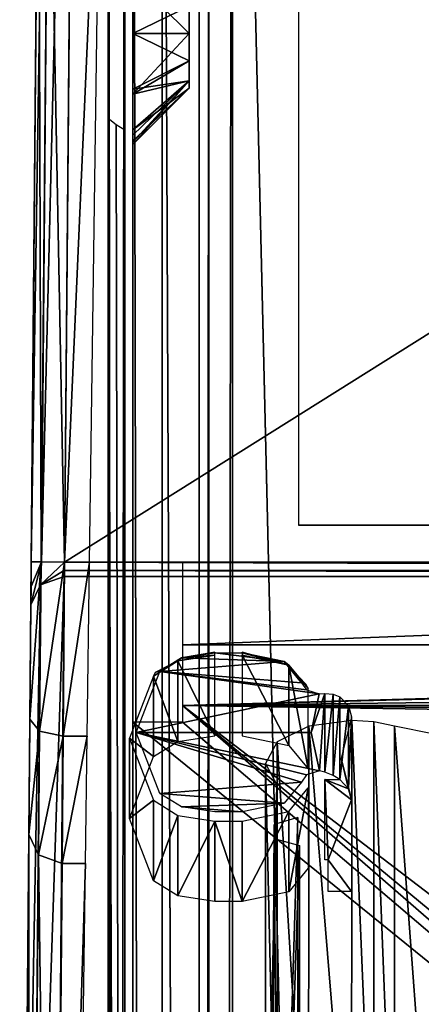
# Model space of a CAD drawing. Header units: millimetres. Extents: x -52 to 137, y -253 to 253.
# Tile 107 of 119: x -37 to -25, y 188 to 218. Entities that reach past the tile are written whole.
import ezdxf

# ---------------------------------------------------------------- set-up
doc = ezdxf.new("R2010")
doc.units = ezdxf.units.MM
doc.header["$LTSCALE"] = 65.185185
for name, color, linetype in [('105', 7, 'CONTINUOUS'), ('106', 7, 'CONTINUOUS'), ('107', 7, 'CONTINUOUS'), ('110', 7, 'CONTINUOUS'), ('111', 7, 'CONTINUOUS'), ('112', 7, 'CONTINUOUS'), ('113', 7, 'CONTINUOUS'), ('118', 7, 'CONTINUOUS'), ('119', 7, 'CONTINUOUS'), ('1215', 7, 'CONTINUOUS'), ('1216', 7, 'CONTINUOUS'), ('1217', 7, 'CONTINUOUS'), ('1218', 7, 'CONTINUOUS'), ('1219', 7, 'CONTINUOUS'), ('1220', 7, 'CONTINUOUS'), ('1221', 7, 'CONTINUOUS'), ('1225', 7, 'CONTINUOUS'), ('1233', 7, 'CONTINUOUS'), ('1234', 7, 'CONTINUOUS'), ('1235', 7, 'CONTINUOUS'), ('1236', 7, 'CONTINUOUS'), ('1237', 7, 'CONTINUOUS'), ('1238', 7, 'CONTINUOUS'), ('1239', 7, 'CONTINUOUS'), ('1240', 7, 'CONTINUOUS'), ('1241', 7, 'CONTINUOUS'), ('1245', 7, 'CONTINUOUS'), ('1247', 7, 'CONTINUOUS'), ('1248', 7, 'CONTINUOUS'), ('1249', 7, 'CONTINUOUS'), ('1250', 7, 'CONTINUOUS'), ('1253', 7, 'CONTINUOUS'), ('330', 7, 'CONTINUOUS'), ('53', 7, 'CONTINUOUS'), ('54', 7, 'CONTINUOUS'), ('55', 7, 'CONTINUOUS'), ('654', 7, 'CONTINUOUS'), ('657', 7, 'CONTINUOUS'), ('77', 7, 'CONTINUOUS'), ('80', 7, 'CONTINUOUS'), ('81', 7, 'CONTINUOUS'), ('82', 7, 'CONTINUOUS'), ('863', 7, 'CONTINUOUS'), ('864', 7, 'CONTINUOUS'), ('865', 7, 'CONTINUOUS'), ('866', 7, 'CONTINUOUS'), ('867', 7, 'CONTINUOUS'), ('868', 7, 'CONTINUOUS'), ('869', 7, 'CONTINUOUS'), ('870', 7, 'CONTINUOUS'), ('871', 7, 'CONTINUOUS'), ('872', 7, 'CONTINUOUS'), ('873', 7, 'CONTINUOUS'), ('895', 7, 'CONTINUOUS'), ('896', 7, 'CONTINUOUS')]:
    doc.layers.add(name, color=color, linetype=linetype)

msp = doc.modelspace()

# ---------------------------------------------------------------- linework, layer by layer
at = {"layer": '105', "color": 7, "linetype": 'Continuous'}
for points in [[(-35.579, 201.115, -70.213), (35.579, 201.115, -70.213), (-35.828, 172.623, -119.563), (-35.579, 201.115, -70.213)], [(35.579, 201.115, -70.213), (35.828, 172.623, -119.563), (-35.828, 172.623, -119.563), (35.579, 201.115, -70.213)]]:
    msp.add_3dface(points, dxfattribs=at)
at = {"layer": '106', "color": 7, "linetype": 'Continuous'}
for points in [[(-36.579, 200.258, -69.713), (-36.291, 200.858, -70.062), (-36.828, 171.765, -119.063), (-36.579, 200.258, -69.713)], [(-36.828, 171.765, -119.063), (-36.291, 200.858, -70.062), (-36.535, 172.37, -119.414), (-36.828, 171.765, -119.063)], [(-36.291, 200.858, -70.062), (-35.579, 201.115, -70.213), (-36.535, 172.37, -119.414), (-36.291, 200.858, -70.062)], [(-35.579, 201.115, -70.213), (-35.828, 172.623, -119.563), (-36.535, 172.37, -119.414), (-35.579, 201.115, -70.213)]]:
    msp.add_3dface(points, dxfattribs=at)
at = {"layer": '107', "color": 7, "linetype": 'Continuous'}
for points in [[(-36.18, 245.958, -68.963), (-36.568, 201.557, -68.963), (-36.322, 229.757, -60.16), (-36.18, 245.958, -68.963)], [(-36.322, 229.757, -60.16), (-36.568, 201.557, -68.963), (-36.348, 226.758, -60.963), (-36.322, 229.757, -60.16)], [(-36.348, 226.758, -60.963), (-36.568, 201.557, -68.963), (-36.568, 201.557, -60.963), (-36.348, 226.758, -60.963)], [(-36.568, 201.557, -60.963), (-36.579, 200.258, -69.713), (-36.609, 196.807, -62.236), (-36.568, 201.557, -60.963)], [(-36.574, 200.807, -69.165), (-36.579, 200.258, -69.713), (-36.568, 201.557, -60.963), (-36.574, 200.807, -69.165)], [(-36.568, 201.557, -68.963), (-36.574, 200.807, -69.165), (-36.568, 201.557, -60.963), (-36.568, 201.557, -68.963)], [(-36.579, 200.258, -69.713), (-36.828, 171.765, -119.063), (-36.609, 196.807, -62.236), (-36.579, 200.258, -69.713)], [(-36.609, 196.807, -62.236), (-36.828, 171.765, -119.063), (-36.64, 193.329, -65.713), (-36.609, 196.807, -62.236)], [(-36.918, 161.373, -121.063), (-36.64, 193.329, -65.713), (-36.858, 168.301, -121.063), (-36.918, 161.373, -121.063)], [(-36.858, 168.301, -121.063), (-36.64, 193.329, -65.713), (-36.841, 170.301, -120.526), (-36.858, 168.301, -121.063)], [(-36.64, 193.329, -65.713), (-36.828, 171.765, -119.063), (-36.841, 170.301, -120.526), (-36.64, 193.329, -65.713)]]:
    msp.add_3dface(points, dxfattribs=at)
at = {"layer": '110', "color": 7, "linetype": 'Continuous'}
for points in [[(-36.348, 226.758, -60.963), (-36.568, 201.557, -60.963), (-36.272, 201.554, -60.254), (-36.348, 226.758, -60.963)], [(-36.044, 226.755, -60.246), (-36.348, 226.758, -60.963), (-36.272, 201.554, -60.254), (-36.044, 226.755, -60.246)], [(-35.568, 201.548, -59.963), (-36.044, 226.755, -60.246), (-36.272, 201.554, -60.254), (-35.568, 201.548, -59.963)], [(-35.348, 226.749, -59.963), (-36.044, 226.755, -60.246), (-35.568, 201.548, -59.963), (-35.348, 226.749, -59.963)]]:
    msp.add_3dface(points, dxfattribs=at)
at = {"layer": '111', "color": 7, "linetype": 'Continuous'}
for points in [[(-35.348, 226.749, -59.963), (-35.568, 201.548, -59.963), (-34.457, 226.749, -59.963), (-35.348, 226.749, -59.963)], [(-34.457, 226.749, -59.963), (-35.568, 201.548, -59.963), (-34.809, 201.548, -59.963), (-34.457, 226.749, -59.963)]]:
    msp.add_3dface(points, dxfattribs=at)
at = {"layer": '112', "color": 7, "linetype": 'Continuous'}
for points in [[(-34.809, 201.548, -59.963), (-35.568, 201.548, -59.963), (-35.609, 196.298, -61.37), (-34.809, 201.548, -59.963)], [(-34.878, 196.298, -61.37), (-34.809, 201.548, -59.963), (-35.609, 196.298, -61.37), (-34.878, 196.298, -61.37)], [(-34.929, 192.455, -65.213), (-34.878, 196.298, -61.37), (-35.64, 192.455, -65.213), (-34.929, 192.455, -65.213)], [(-35.64, 192.455, -65.213), (-34.878, 196.298, -61.37), (-35.609, 196.298, -61.37), (-35.64, 192.455, -65.213)]]:
    msp.add_3dface(points, dxfattribs=at)
at = {"layer": '113', "color": 7, "linetype": 'Continuous'}
for points in [[(-34.929, 192.455, -65.213), (-35.64, 192.455, -65.213), (-35.918, 160.498, -120.563), (-34.929, 192.455, -65.213)], [(-35.356, 161.942, -118.063), (-34.929, 192.455, -65.213), (-35.918, 160.498, -120.563), (-35.356, 161.942, -118.063)]]:
    msp.add_3dface(points, dxfattribs=at)
at = {"layer": '118', "color": 7, "linetype": 'Continuous'}
for points in [[(-36.64, 193.329, -65.713), (-36.918, 161.373, -121.063), (-36.628, 160.755, -120.708), (-36.64, 193.329, -65.713)], [(-36.64, 193.329, -65.713), (-36.628, 160.755, -120.708), (-36.349, 192.712, -65.358), (-36.64, 193.329, -65.713)], [(-36.628, 160.755, -120.708), (-35.918, 160.498, -120.563), (-36.349, 192.712, -65.358), (-36.628, 160.755, -120.708)], [(-35.918, 160.498, -120.563), (-35.64, 192.455, -65.213), (-36.349, 192.712, -65.358), (-35.918, 160.498, -120.563)]]:
    msp.add_3dface(points, dxfattribs=at)
at = {"layer": '119', "color": 7, "linetype": 'Continuous'}
for points in [[(-36.568, 201.557, -60.963), (-36.609, 196.807, -62.236), (-36.272, 201.554, -60.254), (-36.568, 201.557, -60.963)], [(-36.272, 201.554, -60.254), (-36.609, 196.807, -62.236), (-36.317, 196.449, -61.621), (-36.272, 201.554, -60.254)], [(-35.568, 201.548, -59.963), (-36.272, 201.554, -60.254), (-36.317, 196.449, -61.621), (-35.568, 201.548, -59.963)], [(-35.609, 196.298, -61.37), (-35.568, 201.548, -59.963), (-36.317, 196.449, -61.621), (-35.609, 196.298, -61.37)], [(-36.609, 196.807, -62.236), (-36.64, 193.329, -65.713), (-36.317, 196.449, -61.621), (-36.609, 196.807, -62.236)], [(-36.64, 193.329, -65.713), (-36.349, 192.712, -65.358), (-36.317, 196.449, -61.621), (-36.64, 193.329, -65.713)], [(-36.349, 192.712, -65.358), (-35.609, 196.298, -61.37), (-36.317, 196.449, -61.621), (-36.349, 192.712, -65.358)], [(-35.64, 192.455, -65.213), (-35.609, 196.298, -61.37), (-36.349, 192.712, -65.358), (-35.64, 192.455, -65.213)]]:
    msp.add_3dface(points, dxfattribs=at)
at = {"layer": '1215', "linetype": 'Continuous'}
for points in [[(-17.399, -247.5, 41.044), (-17.399, 247.5, 41.044), (-30.5, -247.5, 41.044), (-17.399, -247.5, 41.044)], [(-30.5, -247.5, 41.044), (-17.399, 247.5, 41.044), (-30.5, 247.5, 41.044), (-30.5, -247.5, 41.044)]]:
    msp.add_3dface(points, dxfattribs=at)
at = {"layer": '1216', "linetype": 'Continuous'}
for points in [[(-33.5, -247.5, 38.044), (-32.621, -247.5, 40.166), (-33.5, 247.5, 38.044), (-33.5, -247.5, 38.044)], [(-33.5, 247.5, 38.044), (-32.621, -247.5, 40.166), (-32.621, 247.5, 40.166), (-33.5, 247.5, 38.044)], [(-30.5, -247.5, 41.044), (-30.5, 247.5, 41.044), (-32.621, 247.5, 40.166), (-30.5, -247.5, 41.044)], [(-32.621, -247.5, 40.166), (-30.5, -247.5, 41.044), (-32.621, 247.5, 40.166), (-32.621, -247.5, 40.166)]]:
    msp.add_3dface(points, dxfattribs=at)
at = {"layer": '1217', "linetype": 'Continuous'}
for points in [[(-33.5, -247.5, 38.044), (-33.5, 247.5, 38.044), (-33.5, -247.5, 36.544), (-33.5, -247.5, 38.044)], [(-33.5, -247.5, 36.544), (-33.5, 247.5, 38.044), (-33.5, 247.5, 36.544), (-33.5, -247.5, 36.544)]]:
    msp.add_3dface(points, dxfattribs=at)
at = {"layer": '1218', "linetype": 'Continuous'}
for points in [[(-33.5, 247.5, 30.544), (-33.5, -247.5, 30.544), (-33.5, 247.5, 33.544), (-33.5, 247.5, 30.544)], [(-33.5, 247.5, 33.544), (-33.5, -247.5, 30.544), (-33.5, -247.5, 33.544), (-33.5, 247.5, 33.544)]]:
    msp.add_3dface(points, dxfattribs=at)
at = {"layer": '1219', "linetype": 'Continuous'}
for points in [[(-33.5, 247.5, 24.544), (-33.5, -247.5, 24.544), (-33.5, 247.5, 27.544), (-33.5, 247.5, 24.544)], [(-33.5, 247.5, 27.544), (-33.5, -247.5, 24.544), (-33.5, -247.5, 27.544), (-33.5, 247.5, 27.544)]]:
    msp.add_3dface(points, dxfattribs=at)
at = {"layer": '1220', "linetype": 'Continuous'}
for points in [[(-33.5, 247.5, 18.544), (-33.5, -247.5, 18.544), (-33.5, 247.5, 21.544), (-33.5, 247.5, 18.544)], [(-33.5, 247.5, 21.544), (-33.5, -247.5, 18.544), (-33.5, -247.5, 21.544), (-33.5, 247.5, 21.544)]]:
    msp.add_3dface(points, dxfattribs=at)
at = {"layer": '1221', "linetype": 'Continuous'}
for points in [[(-33.5, -247.5, 9.544), (-33.5, 247.5, 9.544), (-33.5, -247.5, 5.784), (-33.5, -247.5, 9.544)], [(-33.5, -247.5, 5.784), (-33.5, 247.5, 9.544), (-33.5, 247.5, 5.784), (-33.5, -247.5, 5.784)]]:
    msp.add_3dface(points, dxfattribs=at)
at = {"layer": '1225', "linetype": 'Continuous'}
for points in [[(-33.5, 214.262, 14.743), (-33.5, 75.85, 13.884), (-33.5, 214.59, 15.544), (-33.5, 214.262, 14.743)], [(-33.5, 214.59, 15.544), (-33.5, 75.85, 13.884), (-33.5, 75.738, 14.743), (-33.5, 214.59, 15.544)], [(-33.5, 75.41, 15.544), (-33.5, 214.59, 15.544), (-33.5, 75.738, 14.743), (-33.5, 75.41, 15.544)], [(-33.5, 214.43, 12.544), (-33.5, 75.57, 12.544), (-33.5, 214.221, 13.2), (-33.5, 214.43, 12.544)], [(-33.5, 214.15, 13.884), (-33.5, 75.85, 13.884), (-33.5, 214.262, 14.743), (-33.5, 214.15, 13.884)], [(-33.5, 214.221, 13.2), (-33.5, 75.57, 12.544), (-33.5, 214.15, 13.884), (-33.5, 214.221, 13.2)], [(-33.5, 75.57, 12.544), (-33.5, 75.779, 13.2), (-33.5, 214.15, 13.884), (-33.5, 75.57, 12.544)], [(-33.5, 75.779, 13.2), (-33.5, 75.85, 13.884), (-33.5, 214.15, 13.884), (-33.5, 75.779, 13.2)]]:
    msp.add_3dface(points, dxfattribs=at)
at = {"layer": '1233', "linetype": 'Continuous'}
for points in [[(-33.5, 219.335, 11.082), (-33.5, 217.5, 10.534), (-31.8, 218.325, 12.455), (-33.5, 219.335, 11.082)], [(-31.8, 218.325, 12.455), (-33.5, 217.5, 10.534), (-31.8, 217.5, 12.234), (-31.8, 218.325, 12.455)], [(-33.5, 217.5, 10.534), (-33.5, 215.665, 11.082), (-31.8, 217.5, 12.234), (-33.5, 217.5, 10.534)], [(-31.8, 217.5, 12.234), (-33.5, 215.665, 11.082), (-31.8, 216.675, 12.455), (-31.8, 217.5, 12.234)], [(-31.8, 216.675, 12.455), (-33.5, 215.665, 11.082), (-31.8, 216.071, 13.059), (-31.8, 216.675, 12.455)], [(-33.5, 214.43, 12.544), (-33.5, 214.221, 13.2), (-31.8, 216.071, 13.059), (-33.5, 214.43, 12.544)], [(-33.5, 215.665, 11.082), (-33.5, 214.43, 12.544), (-31.8, 216.071, 13.059), (-33.5, 215.665, 11.082)], [(-33.5, 214.221, 13.2), (-33.5, 214.15, 13.884), (-31.8, 216.071, 13.059), (-33.5, 214.221, 13.2)], [(-31.8, 216.071, 13.059), (-33.5, 214.15, 13.884), (-31.8, 215.85, 13.884), (-31.8, 216.071, 13.059)]]:
    msp.add_3dface(points, dxfattribs=at)
at = {"layer": '1234', "linetype": 'Continuous'}
for points in [[(-33.5, 217.5, 17.234), (-33.5, 219.182, 16.781), (-31.8, 217.5, 15.534), (-33.5, 217.5, 17.234)], [(-31.8, 217.5, 15.534), (-33.5, 219.182, 16.781), (-31.8, 218.325, 15.313), (-31.8, 217.5, 15.534)], [(-33.5, 215.818, 16.781), (-33.5, 217.5, 17.234), (-31.8, 216.675, 15.313), (-33.5, 215.818, 16.781)], [(-31.8, 216.675, 15.313), (-33.5, 217.5, 17.234), (-31.8, 217.5, 15.534), (-31.8, 216.675, 15.313)], [(-31.8, 216.071, 14.709), (-33.5, 215.818, 16.781), (-31.8, 216.675, 15.313), (-31.8, 216.071, 14.709)], [(-31.8, 215.85, 13.884), (-33.5, 214.59, 15.544), (-31.8, 216.071, 14.709), (-31.8, 215.85, 13.884)], [(-33.5, 214.59, 15.544), (-33.5, 215.818, 16.781), (-31.8, 216.071, 14.709), (-33.5, 214.59, 15.544)], [(-33.5, 214.15, 13.884), (-33.5, 214.262, 14.743), (-31.8, 215.85, 13.884), (-33.5, 214.15, 13.884)], [(-33.5, 214.262, 14.743), (-33.5, 214.59, 15.544), (-31.8, 215.85, 13.884), (-33.5, 214.262, 14.743)]]:
    msp.add_3dface(points, dxfattribs=at)
at = {"layer": '1235', "linetype": 'Continuous'}
for points in [[(-34.25, -247.5, 36.044), (-34.25, 247.5, 36.044), (-34.25, -247.5, 34.044), (-34.25, -247.5, 36.044)], [(-34.25, -247.5, 34.044), (-34.25, 247.5, 36.044), (-34.25, 247.5, 34.044), (-34.25, -247.5, 34.044)]]:
    msp.add_3dface(points, dxfattribs=at)
at = {"layer": '1236', "linetype": 'Continuous'}
for points in [[(-33.75, 247.5, 30.544), (-34.25, 247.5, 30.044), (-34.25, -247.5, 30.044), (-33.75, 247.5, 30.544)], [(-33.75, -247.5, 30.544), (-33.75, 247.5, 30.544), (-34.25, -247.5, 30.044), (-33.75, -247.5, 30.544)]]:
    msp.add_3dface(points, dxfattribs=at)
at = {"layer": '1237', "linetype": 'Continuous'}
for points in [[(-34.25, -247.5, 30.044), (-34.25, 247.5, 30.044), (-34.25, -247.5, 28.044), (-34.25, -247.5, 30.044)], [(-34.25, 247.5, 30.044), (-34.25, 247.5, 28.044), (-34.25, -247.5, 28.044), (-34.25, 247.5, 30.044)]]:
    msp.add_3dface(points, dxfattribs=at)
at = {"layer": '1238', "linetype": 'Continuous'}
for points in [[(-34.25, -247.5, 28.044), (-34.25, 247.5, 28.044), (-33.75, -247.5, 27.544), (-34.25, -247.5, 28.044)], [(-33.75, -247.5, 27.544), (-34.25, 247.5, 28.044), (-33.75, 247.5, 27.544), (-33.75, -247.5, 27.544)]]:
    msp.add_3dface(points, dxfattribs=at)
at = {"layer": '1239', "linetype": 'Continuous'}
for points in [[(-34.25, 247.5, 22.044), (-34.25, -247.5, 22.044), (-34.25, 247.5, 24.044), (-34.25, 247.5, 22.044)], [(-34.25, 247.5, 24.044), (-34.25, -247.5, 22.044), (-34.25, -247.5, 24.044), (-34.25, 247.5, 24.044)]]:
    msp.add_3dface(points, dxfattribs=at)
at = {"layer": '1240', "linetype": 'Continuous'}
for points in [[(-33.75, 247.5, 18.544), (-34.25, 247.5, 18.044), (-34.25, -247.5, 18.044), (-33.75, 247.5, 18.544)], [(-33.75, -247.5, 18.544), (-33.75, 247.5, 18.544), (-34.25, -247.5, 18.044), (-33.75, -247.5, 18.544)]]:
    msp.add_3dface(points, dxfattribs=at)
at = {"layer": '1241', "linetype": 'Continuous'}
for points in [[(-34.25, -247.5, 18.044), (-34.25, 247.5, 18.044), (-34.25, -217.5, 17.234), (-34.25, -247.5, 18.044)], [(-34.25, 247.5, 18.044), (-34.25, -72.5, 17.234), (-34.25, -217.5, 17.234), (-34.25, 247.5, 18.044)], [(-34.25, -72.5, 17.234), (-34.25, 247.5, 18.044), (-34.25, -71.088, 16.922), (-34.25, -72.5, 17.234)], [(-34.25, -71.088, 16.922), (-34.25, 247.5, 18.044), (-34.25, 72.5, 17.234), (-34.25, -71.088, 16.922)], [(-34.25, 72.5, 17.234), (-34.25, 247.5, 18.044), (-34.25, 73.912, 16.922), (-34.25, 72.5, 17.234)], [(-34.25, 73.912, 16.922), (-34.25, 247.5, 18.044), (-34.25, 75.061, 16.044), (-34.25, 73.912, 16.922)], [(-34.25, 75.061, 16.044), (-34.25, 247.5, 18.044), (-34.25, 217.5, 17.234), (-34.25, 75.061, 16.044)], [(-34.25, 217.5, 17.234), (-34.25, 247.5, 18.044), (-34.25, 218.912, 16.922), (-34.25, 217.5, 17.234)], [(-34.25, 216.088, 16.922), (-34.25, 75.061, 16.044), (-34.25, 217.5, 17.234), (-34.25, 216.088, 16.922)], [(-34.25, 214.939, 16.044), (-34.25, 75.061, 16.044), (-34.25, 216.088, 16.922), (-34.25, 214.939, 16.044)]]:
    msp.add_3dface(points, dxfattribs=at)
at = {"layer": '1245', "linetype": 'Continuous'}
for points in [[(-34.25, 75.061, 16.044), (-34.25, 214.939, 16.044), (-34.009, 75.246, 15.803), (-34.25, 75.061, 16.044)], [(-34.009, 75.246, 15.803), (-34.25, 214.939, 16.044), (-33.75, 75.41, 15.544), (-34.009, 75.246, 15.803)], [(-33.75, 75.41, 15.544), (-34.25, 214.939, 16.044), (-34.009, 214.754, 15.803), (-33.75, 75.41, 15.544)], [(-33.75, 214.59, 15.544), (-33.75, 75.41, 15.544), (-34.009, 214.754, 15.803), (-33.75, 214.59, 15.544)]]:
    msp.add_3dface(points, dxfattribs=at)
at = {"layer": '1247', "linetype": 'Continuous'}
for points in [[(-34.25, 247.5, 10.044), (-34.25, -247.5, 10.044), (-34.25, 217.5, 10.534), (-34.25, 247.5, 10.044)], [(-34.25, 247.5, 12.044), (-34.25, 247.5, 10.044), (-34.25, 217.5, 10.534), (-34.25, 247.5, 12.044)], [(-34.25, 219.09, 10.937), (-34.25, 247.5, 12.044), (-34.25, 217.5, 10.534), (-34.25, 219.09, 10.937)], [(-34.25, 217.5, 10.534), (-34.25, -247.5, 10.044), (-34.25, 72.5, 10.534), (-34.25, 217.5, 10.534)], [(-34.25, 215.91, 10.937), (-34.25, 217.5, 10.534), (-34.25, 72.5, 10.534), (-34.25, 215.91, 10.937)], [(-34.25, 214.701, 12.044), (-34.25, 215.91, 10.937), (-34.25, 72.5, 10.534), (-34.25, 214.701, 12.044)], [(-34.25, 75.299, 12.044), (-34.25, 214.701, 12.044), (-34.25, 74.09, 10.937), (-34.25, 75.299, 12.044)], [(-34.25, 74.09, 10.937), (-34.25, 214.701, 12.044), (-34.25, 72.5, 10.534), (-34.25, 74.09, 10.937)]]:
    msp.add_3dface(points, dxfattribs=at)
at = {"layer": '1248', "linetype": 'Continuous'}
for points in [[(-31.5, 247.5, 5.784), (-31.5, 247.5, 36.544), (-31.5, -247.5, 36.544), (-31.5, 247.5, 5.784)], [(-31.5, -247.5, 5.784), (-31.5, 247.5, 5.784), (-31.5, -247.5, 36.544), (-31.5, -247.5, 5.784)]]:
    msp.add_3dface(points, dxfattribs=at)
at = {"layer": '1249', "linetype": 'Continuous'}
for points in [[(-31.5, -247.5, 36.544), (-31.5, 247.5, 36.544), (-31.207, 247.5, 37.252), (-31.5, -247.5, 36.544)], [(-31.207, -247.5, 37.252), (-31.5, -247.5, 36.544), (-31.207, 247.5, 37.252), (-31.207, -247.5, 37.252)], [(-30.5, -247.5, 37.544), (-31.207, -247.5, 37.252), (-30.5, 247.5, 37.544), (-30.5, -247.5, 37.544)], [(-30.5, 247.5, 37.544), (-31.207, -247.5, 37.252), (-31.207, 247.5, 37.252), (-30.5, 247.5, 37.544)]]:
    msp.add_3dface(points, dxfattribs=at)
at = {"layer": '1250', "linetype": 'Continuous'}
for points in [[(-30.5, -247.5, 37.544), (-30.5, 247.5, 37.544), (-18.734, -247.5, 37.544), (-30.5, -247.5, 37.544)], [(-18.734, -247.5, 37.544), (-30.5, 247.5, 37.544), (-18.734, 247.5, 37.544), (-18.734, -247.5, 37.544)]]:
    msp.add_3dface(points, dxfattribs=at)
at = {"layer": '1253', "linetype": 'Continuous'}
for points in [[(-33.5, 198.375, -65.81), (-33.5, 196.544, -67.638), (-33.5, 247, 5.284), (-33.5, 198.375, -65.81)], [(-33.5, 247, 5.284), (-33.5, 196.544, -67.638), (-33.5, 161.362, -103.605), (-33.5, 247, 5.284)], [(-33.5, 200.874, -65.138), (-33.5, 198.375, -65.81), (-33.5, 247, 5.284), (-33.5, 200.874, -65.138)], [(-33.5, 240.661, -39.9), (-33.5, 200.874, -65.138), (-33.5, 247, 5.284), (-33.5, 240.661, -39.9)], [(-33.5, -247, 5.284), (-33.5, 247, 5.284), (-33.5, -247, -30.454), (-33.5, -247, 5.284)], [(-33.5, -247, -30.454), (-33.5, 247, 5.284), (-33.5, -246.809, -31.411), (-33.5, -247, -30.454)], [(-33.5, -246.809, -31.411), (-33.5, 247, 5.284), (-33.5, -246.268, -32.222), (-33.5, -246.809, -31.411)], [(-33.5, -246.268, -32.222), (-33.5, 247, 5.284), (-33.5, -242.126, -36.364), (-33.5, -246.268, -32.222)], [(-33.5, -242.126, -36.364), (-33.5, 247, 5.284), (-33.5, -241.042, -37.987), (-33.5, -242.126, -36.364)], [(-33.5, -241.042, -37.987), (-33.5, 247, 5.284), (-33.5, -240.661, -39.9), (-33.5, -241.042, -37.987)], [(-33.5, -240.661, -39.9), (-33.5, 247, 5.284), (-33.5, -240.661, -62.638), (-33.5, -240.661, -39.9)], [(-33.5, -240.661, -62.638), (-33.5, 247, 5.284), (-33.5, -239.929, -64.406), (-33.5, -240.661, -62.638)], [(-33.5, -239.929, -64.406), (-33.5, 247, 5.284), (-33.5, -238.161, -65.138), (-33.5, -239.929, -64.406)], [(-33.5, -238.161, -65.138), (-33.5, 247, 5.284), (-33.5, -200.874, -65.138), (-33.5, -238.161, -65.138)], [(-33.5, -200.874, -65.138), (-33.5, 247, 5.284), (-33.5, -198.375, -65.81), (-33.5, -200.874, -65.138)], [(-33.5, -198.375, -65.81), (-33.5, 247, 5.284), (-33.5, -196.544, -67.638), (-33.5, -198.375, -65.81)], [(-33.5, -196.544, -67.638), (-33.5, 247, 5.284), (-33.5, -159.557, -101.088), (-33.5, -196.544, -67.638)], [(-33.5, -159.557, -101.088), (-33.5, 247, 5.284), (-33.5, -158, -100.71), (-33.5, -159.557, -101.088)], [(-33.5, -158, -100.71), (-33.5, 247, 5.284), (-33.5, -156.443, -101.088), (-33.5, -158, -100.71)], [(-33.5, -156.443, -101.088), (-33.5, 247, 5.284), (-33.5, -155.235, -102.134), (-33.5, -156.443, -101.088)], [(-33.5, -155.235, -102.134), (-33.5, 247, 5.284), (-33.5, -154.638, -103.605), (-33.5, -155.235, -102.134)], [(-33.5, -154.638, -103.605), (-33.5, 247, 5.284), (-33.5, 0, -100.71), (-33.5, -154.638, -103.605)], [(-33.5, 0, -100.71), (-33.5, 247, 5.284), (-33.5, 2.765, -102.134), (-33.5, 0, -100.71)], [(-33.5, 2.765, -102.134), (-33.5, 247, 5.284), (-33.5, 3.224, -105.187), (-33.5, 2.765, -102.134)], [(-33.5, 3.224, -105.187), (-33.5, 247, 5.284), (-33.5, 155.235, -102.134), (-33.5, 3.224, -105.187)], [(-33.5, 155.235, -102.134), (-33.5, 247, 5.284), (-33.5, 156.443, -101.088), (-33.5, 155.235, -102.134)], [(-33.5, 156.443, -101.088), (-33.5, 247, 5.284), (-33.5, 158, -100.71), (-33.5, 156.443, -101.088)], [(-33.5, 158, -100.71), (-33.5, 247, 5.284), (-33.5, 159.557, -101.088), (-33.5, 158, -100.71)], [(-33.5, 159.557, -101.088), (-33.5, 247, 5.284), (-33.5, 160.765, -102.134), (-33.5, 159.557, -101.088)], [(-33.5, 160.765, -102.134), (-33.5, 247, 5.284), (-33.5, 161.362, -103.605), (-33.5, 160.765, -102.134)], [(-33.5, 238.161, -65.138), (-33.5, 200.874, -65.138), (-33.5, 240.661, -39.9), (-33.5, 238.161, -65.138)], [(-33.5, 196.544, -67.638), (-33.5, 173.611, -107.36), (-33.5, 161.362, -103.605), (-33.5, 196.544, -67.638)]]:
    msp.add_3dface(points, dxfattribs=at)
at = {"layer": '330', "linetype": 'Continuous'}
for points in [[(-31.5, 247, 5.284), (-31.5, -247, 5.284), (-31.5, 247, -30.454), (-31.5, 247, 5.284)], [(-31.5, 247, -30.454), (-31.5, -247, 5.284), (-31.5, 246.809, -31.411), (-31.5, 247, -30.454)], [(-31.5, 246.809, -31.411), (-31.5, -247, 5.284), (-31.5, 246.268, -32.222), (-31.5, 246.809, -31.411)], [(-31.5, 246.268, -32.222), (-31.5, -247, 5.284), (-31.5, 242.126, -36.364), (-31.5, 246.268, -32.222)], [(-31.5, 242.126, -36.364), (-31.5, -247, 5.284), (-31.5, 241.042, -37.987), (-31.5, 242.126, -36.364)], [(-31.5, 241.042, -37.987), (-31.5, -247, 5.284), (-31.5, 240.661, -39.9), (-31.5, 241.042, -37.987)], [(-31.5, 240.661, -39.9), (-31.5, -247, 5.284), (-31.5, 240.661, -62.638), (-31.5, 240.661, -39.9)], [(-31.5, 240.661, -62.638), (-31.5, -247, 5.284), (-31.5, 239.929, -64.406), (-31.5, 240.661, -62.638)], [(-31.5, -247, 5.284), (-31.5, 238.161, -65.138), (-31.5, 239.929, -64.406), (-31.5, -247, 5.284)], [(-31.5, 200.874, -65.138), (-31.5, 238.161, -65.138), (-31.5, -247, 5.284), (-31.5, 200.874, -65.138)], [(-31.5, 198.375, -65.81), (-31.5, 200.874, -65.138), (-31.5, -247, 5.284), (-31.5, 198.375, -65.81)], [(-31.5, 196.544, -67.638), (-31.5, 198.375, -65.81), (-31.5, -247, 5.284), (-31.5, 196.544, -67.638)], [(-31.5, 173.611, -107.36), (-31.5, 196.544, -67.638), (-31.5, -247, 5.284), (-31.5, 173.611, -107.36)]]:
    msp.add_3dface(points, dxfattribs=at)
at = {"layer": '53', "color": 7, "linetype": 'Continuous'}
for points in [[(-25.611, 180.748, -59.889), (-24.414, 180.503, -60.314), (-25.611, 196.597, -69.039), (-25.611, 180.748, -59.889)], [(-25.611, 196.597, -69.039), (-24.414, 180.503, -60.314), (-24.414, 196.351, -69.464), (-25.611, 196.597, -69.039)]]:
    msp.add_3dface(points, dxfattribs=at)
at = {"layer": '54', "color": 7, "linetype": 'Continuous'}
for points in [[(-28.189, 196.597, -69.039), (-26.9, 180.92, -59.593), (-26.894, 196.768, -68.743), (-28.189, 196.597, -69.039)], [(-26.9, 180.92, -59.593), (-26.233, 180.876, -59.668), (-26.894, 196.768, -68.743), (-26.9, 180.92, -59.593)], [(-26.894, 196.768, -68.743), (-26.233, 180.876, -59.668), (-26.233, 196.724, -68.818), (-26.894, 196.768, -68.743)], [(-26.233, 180.876, -59.668), (-25.611, 180.748, -59.889), (-26.233, 196.724, -68.818), (-26.233, 180.876, -59.668)], [(-25.611, 180.748, -59.889), (-25.611, 196.597, -69.039), (-26.233, 196.724, -68.818), (-25.611, 180.748, -59.889)], [(-29.145, 196.123, -69.859), (-28.199, 180.745, -59.895), (-28.189, 196.597, -69.039), (-29.145, 196.123, -69.859)], [(-28.199, 180.745, -59.895), (-26.9, 180.92, -59.593), (-28.189, 196.597, -69.039), (-28.199, 180.745, -59.895)], [(-29.5, 195.474, -70.984), (-29.147, 180.272, -60.714), (-29.145, 196.123, -69.859), (-29.5, 195.474, -70.984)], [(-29.147, 180.272, -60.714), (-28.199, 180.745, -59.895), (-29.145, 196.123, -69.859), (-29.147, 180.272, -60.714)], [(-29.499, 179.626, -61.834), (-29.147, 180.272, -60.714), (-29.5, 195.474, -70.984), (-29.499, 179.626, -61.834)], [(-29.158, 194.823, -72.111), (-29.499, 179.626, -61.834), (-29.5, 195.474, -70.984), (-29.158, 194.823, -72.111)], [(-29.158, 178.975, -62.961), (-29.499, 179.626, -61.834), (-29.158, 194.823, -72.111), (-29.158, 178.975, -62.961)]]:
    msp.add_3dface(points, dxfattribs=at)
at = {"layer": '55', "color": 7, "linetype": 'Continuous'}
for points in [[(-29.104, 174.923, -63.179), (-28.527, 193.843, -73.809), (-29.236, 193.63, -74.177), (-29.104, 174.923, -63.179)], [(-28.528, 177.998, -64.652), (-28.527, 193.843, -73.809), (-29.104, 174.923, -63.179), (-28.528, 177.998, -64.652)], [(-29.35, 174.623, -63.698), (-29.104, 174.923, -63.179), (-29.236, 193.63, -74.177), (-29.35, 174.623, -63.698)], [(-29.236, 193.205, -74.913), (-29.35, 174.623, -63.698), (-29.236, 193.63, -74.177), (-29.236, 193.205, -74.913)], [(-29.101, 174.325, -64.214), (-29.35, 174.623, -63.698), (-29.236, 193.205, -74.913), (-29.101, 174.325, -64.214)], [(-28.478, 192.993, -75.281), (-29.101, 174.325, -64.214), (-29.236, 193.205, -74.913), (-28.478, 192.993, -75.281)], [(-28.5, 174.2, -64.431), (-29.101, 174.325, -64.214), (-28.478, 192.993, -75.281), (-28.5, 174.2, -64.431)], [(-28.478, 177.145, -66.131), (-28.5, 174.2, -64.431), (-28.478, 192.993, -75.281), (-28.478, 177.145, -66.131)]]:
    msp.add_3dface(points, dxfattribs=at)
at = {"layer": '654', "color": 7, "linetype": 'Continuous'}
for points in [[(-32, 201.548, -65.463), (-32, 199.048, -66.133), (32, 201.548, -65.463), (-32, 201.548, -65.463)], [(32, 201.548, -65.463), (-32, 199.048, -66.133), (32, 199.048, -66.133), (32, 201.548, -65.463)], [(-32, 197.218, -67.963), (10.668, 198.331, -66.636), (32, 199.048, -66.133), (-32, 197.218, -67.963)], [(-32, 199.048, -66.133), (-32, 197.218, -67.963), (32, 199.048, -66.133), (-32, 199.048, -66.133)], [(10.132, 197.723, -67.244), (10.668, 198.331, -66.636), (-32, 197.218, -67.963), (10.132, 197.723, -67.244)], [(9.796, 197.218, -67.963), (10.132, 197.723, -67.244), (-32, 197.218, -67.963), (9.796, 197.218, -67.963)]]:
    msp.add_3dface(points, dxfattribs=at)
at = {"layer": '657', "color": 7, "linetype": 'Continuous'}
for points in [[(9.796, 197.218, -67.963), (-32, 197.218, -67.963), (9.672, 196.912, -68.492), (9.796, 197.218, -67.963)], [(-32, 197.218, -67.963), (9.63, 196.601, -69.031), (9.672, 196.912, -68.492), (-32, 197.218, -67.963)], [(9.63, 196.601, -69.031), (-32, 197.218, -67.963), (0.5, 172.383, -110.979), (9.63, 196.601, -69.031)], [(0.5, 172.383, -110.979), (-32, 197.218, -67.963), (-2, 172.383, -110.979), (0.5, 172.383, -110.979)], [(-2, 172.383, -110.979), (-32, 197.218, -67.963), (-2, 171.161, -113.095), (-2, 172.383, -110.979)], [(-2, 171.161, -113.095), (-32, 197.218, -67.963), (-32, 196.718, -68.829), (-2, 171.161, -113.095)], [(-33.5, 171.161, -113.095), (-2, 171.161, -113.095), (-33.5, 196.718, -68.829), (-33.5, 171.161, -113.095)], [(-33.5, 196.718, -68.829), (-2, 171.161, -113.095), (-32, 196.718, -68.829), (-33.5, 196.718, -68.829)]]:
    msp.add_3dface(points, dxfattribs=at)
at = {"layer": '77', "color": 7, "linetype": 'Continuous'}
for points in [[(35.18, 245.95, -69.963), (35.568, 201.548, -69.963), (-35.568, 201.548, -69.963), (35.18, 245.95, -69.963)], [(-35.18, 245.95, -69.963), (35.18, 245.95, -69.963), (-35.568, 201.548, -69.963), (-35.18, 245.95, -69.963)]]:
    msp.add_3dface(points, dxfattribs=at)
at = {"layer": '80', "color": 7, "linetype": 'Continuous'}
for points in [[(-35.568, 201.548, -69.963), (35.574, 201.298, -70.03), (-35.574, 201.298, -70.03), (-35.568, 201.548, -69.963)], [(-35.568, 201.548, -69.963), (35.568, 201.548, -69.963), (35.574, 201.298, -70.03), (-35.568, 201.548, -69.963)], [(-35.574, 201.298, -70.03), (35.579, 201.115, -70.213), (-35.579, 201.115, -70.213), (-35.574, 201.298, -70.03)], [(35.574, 201.298, -70.03), (35.579, 201.115, -70.213), (-35.574, 201.298, -70.03), (35.574, 201.298, -70.03)]]:
    msp.add_3dface(points, dxfattribs=at)
at = {"layer": '81', "color": 7, "linetype": 'Continuous'}
for points in [[(-36.574, 200.807, -69.165), (-36.264, 201.554, -69.681), (-36.579, 200.258, -69.713), (-36.574, 200.807, -69.165)], [(-36.579, 200.258, -69.713), (-36.264, 201.554, -69.681), (-36.291, 200.858, -70.062), (-36.579, 200.258, -69.713)], [(-36.568, 201.557, -68.963), (-36.264, 201.554, -69.681), (-36.574, 200.807, -69.165), (-36.568, 201.557, -68.963)], [(-36.264, 201.554, -69.681), (-35.568, 201.548, -69.963), (-36.291, 200.858, -70.062), (-36.264, 201.554, -69.681)], [(-35.568, 201.548, -69.963), (-35.574, 201.298, -70.03), (-36.291, 200.858, -70.062), (-35.568, 201.548, -69.963)], [(-35.574, 201.298, -70.03), (-35.579, 201.115, -70.213), (-36.291, 200.858, -70.062), (-35.574, 201.298, -70.03)]]:
    msp.add_3dface(points, dxfattribs=at)
at = {"layer": '82', "color": 7, "linetype": 'Continuous'}
for points in [[(-35.887, 245.956, -69.67), (-36.568, 201.557, -68.963), (-36.18, 245.958, -68.963), (-35.887, 245.956, -69.67)], [(-36.264, 201.554, -69.681), (-36.568, 201.557, -68.963), (-35.887, 245.956, -69.67), (-36.264, 201.554, -69.681)], [(-35.18, 245.95, -69.963), (-36.264, 201.554, -69.681), (-35.887, 245.956, -69.67), (-35.18, 245.95, -69.963)], [(-35.18, 245.95, -69.963), (-35.568, 201.548, -69.963), (-36.264, 201.554, -69.681), (-35.18, 245.95, -69.963)]]:
    msp.add_3dface(points, dxfattribs=at)
at = {"layer": '863', "color": 7, "linetype": 'Continuous'}
for points in [[(-27.876, 197.567, -80.958), (-27.709, 197.581, -80.909), (-28.12, 196.402, -82.976), (-27.876, 197.567, -80.958)], [(-28.12, 196.402, -82.976), (-27.709, 197.581, -80.909), (-27.875, 195.247, -84.977), (-28.12, 196.402, -82.976)], [(-27.875, 195.247, -84.977), (-27.709, 197.581, -80.909), (-27.709, 195.21, -85.014), (-27.875, 195.247, -84.977)], [(-27.709, 197.581, -80.909), (-27.455, 197.566, -80.794), (-27.709, 195.21, -85.014), (-27.709, 197.581, -80.909)], [(-27.709, 195.21, -85.014), (-27.455, 197.566, -80.794), (-27.456, 195.103, -85.059), (-27.709, 195.21, -85.014)], [(-27.455, 197.566, -80.794), (-27.254, 197.484, -80.703), (-27.456, 195.103, -85.059), (-27.455, 197.566, -80.794)], [(-27.456, 195.103, -85.059), (-27.254, 197.484, -80.703), (-27.254, 194.984, -85.033), (-27.456, 195.103, -85.059)], [(-27.254, 197.484, -80.703), (-27, 197.214, -80.547), (-27.254, 194.984, -85.033), (-27.254, 197.484, -80.703)], [(-27.254, 194.984, -85.033), (-27, 197.214, -80.547), (-26.998, 194.71, -84.875), (-27.254, 194.984, -85.033)], [(-27, 197.214, -80.547), (-26.909, 196.877, -80.353), (-26.998, 194.71, -84.875), (-27, 197.214, -80.547)], [(-26.909, 196.877, -80.353), (-27.22, 195.627, -82.518), (-26.998, 194.71, -84.875), (-26.909, 196.877, -80.353)], [(-27.22, 195.627, -82.518), (-26.909, 194.377, -84.683), (-26.998, 194.71, -84.875), (-27.22, 195.627, -82.518)]]:
    msp.add_3dface(points, dxfattribs=at)
at = {"layer": '864', "color": 7, "linetype": 'Continuous'}
for points in [[(-26.998, 194.71, -84.875), (-26.909, 194.377, -84.683), (-27.709, 194.984, -85.033), (-26.998, 194.71, -84.875)], [(-27.709, 194.984, -85.033), (-26.909, 194.377, -84.683), (-27.609, 192.559, -83.633), (-27.709, 194.984, -85.033)], [(-27.254, 194.984, -85.033), (-26.998, 194.71, -84.875), (-27.709, 194.984, -85.033), (-27.254, 194.984, -85.033)], [(-27.709, 192.559, -83.633), (-27.709, 194.984, -85.033), (-27.609, 192.559, -83.633), (-27.709, 192.559, -83.633)], [(-27.609, 192.559, -83.633), (-26.909, 194.377, -84.683), (-26.909, 191.606, -83.083), (-27.609, 192.559, -83.633)], [(-27.609, 191.606, -83.083), (-27.609, 192.559, -83.633), (-26.909, 191.606, -83.083), (-27.609, 191.606, -83.083)]]:
    msp.add_3dface(points, dxfattribs=at)
at = {"layer": '865', "color": 7, "linetype": 'Continuous'}
for points in [[(-31.026, 198.807, -78.811), (-28.937, 198.543, -79.268), (-32.031, 198.653, -79.078), (-31.026, 198.807, -78.811)], [(-30.209, 198.807, -78.811), (-28.937, 198.543, -79.268), (-31.026, 198.807, -78.811), (-30.209, 198.807, -78.811)], [(-32.031, 198.653, -79.078), (-28.937, 198.543, -79.268), (-32.694, 198.244, -79.785), (-32.031, 198.653, -79.078)], [(-28.937, 198.543, -79.268), (-28.409, 197.907, -80.37), (-32.694, 198.244, -79.785), (-28.937, 198.543, -79.268)], [(-32.694, 198.244, -79.785), (-27.876, 197.567, -80.958), (-33.408, 196.407, -82.968), (-32.694, 198.244, -79.785)], [(-28.259, 197.691, -80.744), (-27.876, 197.567, -80.958), (-32.694, 198.244, -79.785), (-28.259, 197.691, -80.744)], [(-28.409, 197.907, -80.37), (-28.259, 197.691, -80.744), (-32.694, 198.244, -79.785), (-28.409, 197.907, -80.37)], [(-27.876, 197.567, -80.958), (-28.12, 196.402, -82.976), (-33.408, 196.407, -82.968), (-27.876, 197.567, -80.958)], [(-28.12, 196.402, -82.976), (-27.875, 195.247, -84.977), (-33.408, 196.407, -82.968), (-28.12, 196.402, -82.976)], [(-33.408, 196.407, -82.968), (-27.875, 195.247, -84.977), (-28.26, 195.123, -85.192), (-33.408, 196.407, -82.968)], [(-32.694, 194.569, -86.151), (-33.408, 196.407, -82.968), (-28.409, 194.907, -85.566), (-32.694, 194.569, -86.151)], [(-28.409, 194.907, -85.566), (-33.408, 196.407, -82.968), (-28.26, 195.123, -85.192), (-28.409, 194.907, -85.566)], [(-28.937, 194.27, -86.668), (-32.694, 194.569, -86.151), (-28.409, 194.907, -85.566), (-28.937, 194.27, -86.668)], [(-32.032, 194.161, -86.858), (-32.694, 194.569, -86.151), (-28.937, 194.27, -86.668), (-32.032, 194.161, -86.858)], [(-30.209, 194.007, -87.125), (-32.032, 194.161, -86.858), (-28.937, 194.27, -86.668), (-30.209, 194.007, -87.125)], [(-31.026, 194.007, -87.125), (-32.032, 194.161, -86.858), (-30.209, 194.007, -87.125), (-31.026, 194.007, -87.125)]]:
    msp.add_3dface(points, dxfattribs=at)
at = {"layer": '866', "color": 7, "linetype": 'Continuous'}
for points in [[(-28.795, 194.026, -86.691), (-28.209, 194.734, -85.466), (-28.795, 191.602, -85.291), (-28.795, 194.026, -86.691)], [(-28.795, 191.602, -85.291), (-28.209, 194.734, -85.466), (-28.209, 192.309, -84.066), (-28.795, 191.602, -85.291)], [(-30.209, 191.309, -85.798), (-30.209, 193.734, -87.198), (-28.795, 194.026, -86.691), (-30.209, 191.309, -85.798)], [(-30.209, 191.309, -85.798), (-28.795, 194.026, -86.691), (-28.795, 191.602, -85.291), (-30.209, 191.309, -85.798)]]:
    msp.add_3dface(points, dxfattribs=at)
at = {"layer": '867', "color": 7, "linetype": 'Continuous'}
for points in [[(-31.026, 198.807, -78.811), (-32.031, 198.653, -79.078), (-31.026, 198.827, -78.659), (-31.026, 198.807, -78.811)], [(-31.026, 198.827, -78.659), (-32.031, 198.653, -79.078), (-31.026, 198.734, -78.538), (-31.026, 198.827, -78.659)], [(-32.88, 198.109, -79.62), (-32.144, 198.563, -78.834), (-32.825, 198.22, -79.71), (-32.88, 198.109, -79.62)], [(-32.144, 198.563, -78.834), (-32.694, 198.244, -79.785), (-32.825, 198.22, -79.71), (-32.144, 198.563, -78.834)], [(-32.031, 198.653, -79.078), (-32.694, 198.244, -79.785), (-32.144, 198.563, -78.834), (-32.031, 198.653, -79.078)], [(-31.026, 198.734, -78.538), (-32.031, 198.653, -79.078), (-32.144, 198.563, -78.834), (-31.026, 198.734, -78.538)]]:
    msp.add_3dface(points, dxfattribs=at)
at = {"layer": '868', "color": 7, "linetype": 'Continuous'}
for points in [[(-28.795, 198.441, -79.045), (-30.209, 198.807, -78.811), (-30.209, 198.827, -78.659), (-28.795, 198.441, -79.045)], [(-30.209, 198.734, -78.538), (-28.795, 198.441, -79.045), (-30.209, 198.827, -78.659), (-30.209, 198.734, -78.538)], [(-28.937, 198.543, -79.268), (-30.209, 198.807, -78.811), (-28.795, 198.441, -79.045), (-28.937, 198.543, -79.268)], [(-28.409, 197.907, -80.37), (-28.937, 198.543, -79.268), (-28.268, 197.856, -80.341), (-28.409, 197.907, -80.37)], [(-28.268, 197.856, -80.341), (-28.937, 198.543, -79.268), (-28.209, 197.734, -80.27), (-28.268, 197.856, -80.341)], [(-28.209, 197.734, -80.27), (-28.937, 198.543, -79.268), (-28.795, 198.441, -79.045), (-28.209, 197.734, -80.27)]]:
    msp.add_3dface(points, dxfattribs=at)
at = {"layer": '869', "color": 7, "linetype": 'Continuous'}
for points in [[(-28.795, 198.441, -79.045), (-30.209, 198.734, -78.538), (-28.795, 196.016, -77.645), (-28.795, 198.441, -79.045)], [(-28.795, 196.016, -77.645), (-30.209, 198.734, -78.538), (-30.209, 196.309, -77.138), (-28.795, 196.016, -77.645)], [(-28.209, 197.734, -80.27), (-28.795, 198.441, -79.045), (-28.209, 195.309, -78.87), (-28.209, 197.734, -80.27)], [(-28.209, 195.309, -78.87), (-28.795, 198.441, -79.045), (-28.795, 196.016, -77.645), (-28.209, 195.309, -78.87)]]:
    msp.add_3dface(points, dxfattribs=at)
at = {"layer": '870', "color": 7, "linetype": 'Continuous'}
for points in [[(-32.144, 198.563, -78.834), (-32.88, 198.109, -79.62), (-32.144, 196.138, -77.434), (-32.144, 198.563, -78.834)], [(-31.026, 198.734, -78.538), (-32.144, 198.563, -78.834), (-31.026, 196.309, -77.138), (-31.026, 198.734, -78.538)], [(-31.026, 196.309, -77.138), (-32.144, 198.563, -78.834), (-32.144, 196.138, -77.434), (-31.026, 196.309, -77.138)], [(-32.144, 196.138, -77.434), (-32.88, 198.109, -79.62), (-32.88, 195.684, -78.22), (-32.144, 196.138, -77.434)]]:
    msp.add_3dface(points, dxfattribs=at)
at = {"layer": '871', "color": 7, "linetype": 'Continuous'}
for points in [[(-32.88, 195.684, -78.22), (-32.88, 198.109, -79.62), (-33.609, 196.234, -82.868), (-32.88, 195.684, -78.22)], [(-32.88, 195.684, -78.22), (-33.609, 196.234, -82.868), (-33.609, 193.809, -81.468), (-32.88, 195.684, -78.22)], [(-33.609, 196.234, -82.868), (-32.88, 194.359, -86.116), (-33.609, 193.809, -81.468), (-33.609, 196.234, -82.868)], [(-33.609, 193.809, -81.468), (-32.88, 194.359, -86.116), (-32.88, 191.934, -84.716), (-33.609, 193.809, -81.468)]]:
    msp.add_3dface(points, dxfattribs=at)
at = {"layer": '872', "color": 7, "linetype": 'Continuous'}
for points in [[(-32.88, 191.934, -84.716), (-32.88, 194.359, -86.116), (-32.144, 193.904, -86.902), (-32.88, 191.934, -84.716)], [(-32.88, 191.934, -84.716), (-32.144, 193.904, -86.902), (-32.144, 191.48, -85.502), (-32.88, 191.934, -84.716)], [(-32.144, 193.904, -86.902), (-31.026, 193.734, -87.198), (-32.144, 191.48, -85.502), (-32.144, 193.904, -86.902)], [(-32.144, 191.48, -85.502), (-31.026, 193.734, -87.198), (-31.026, 191.309, -85.798), (-32.144, 191.48, -85.502)]]:
    msp.add_3dface(points, dxfattribs=at)
at = {"layer": '873', "color": 7, "linetype": 'Continuous'}
for points in [[(-31.026, 191.309, -85.798), (-31.026, 193.734, -87.198), (-30.209, 191.309, -85.798), (-31.026, 191.309, -85.798)], [(-31.026, 193.734, -87.198), (-30.209, 193.734, -87.198), (-30.209, 191.309, -85.798), (-31.026, 193.734, -87.198)]]:
    msp.add_3dface(points, dxfattribs=at)
at = {"layer": '895', "color": 7, "linetype": 'Continuous'}
for points in [[(-28.5, 239.661, -62.963), (-28.5, 202.661, -62.963), (28.5, 202.661, -62.963), (-28.5, 239.661, -62.963)], [(28.5, 239.661, -62.963), (-28.5, 239.661, -62.963), (28.5, 202.661, -62.963), (28.5, 239.661, -62.963)]]:
    msp.add_3dface(points, dxfattribs=at)
at = {"layer": '896', "color": 7, "linetype": 'Continuous'}
for points in [[(28.5, 202.661, -62.963), (-28.5, 202.661, -62.963), (28.5, 202.661, -63.463), (28.5, 202.661, -62.963)], [(28.5, 202.661, -63.463), (-28.5, 202.661, -62.963), (-28.5, 202.661, -63.463), (28.5, 202.661, -63.463)]]:
    msp.add_3dface(points, dxfattribs=at)

doc.saveas('drawing.dxf')
